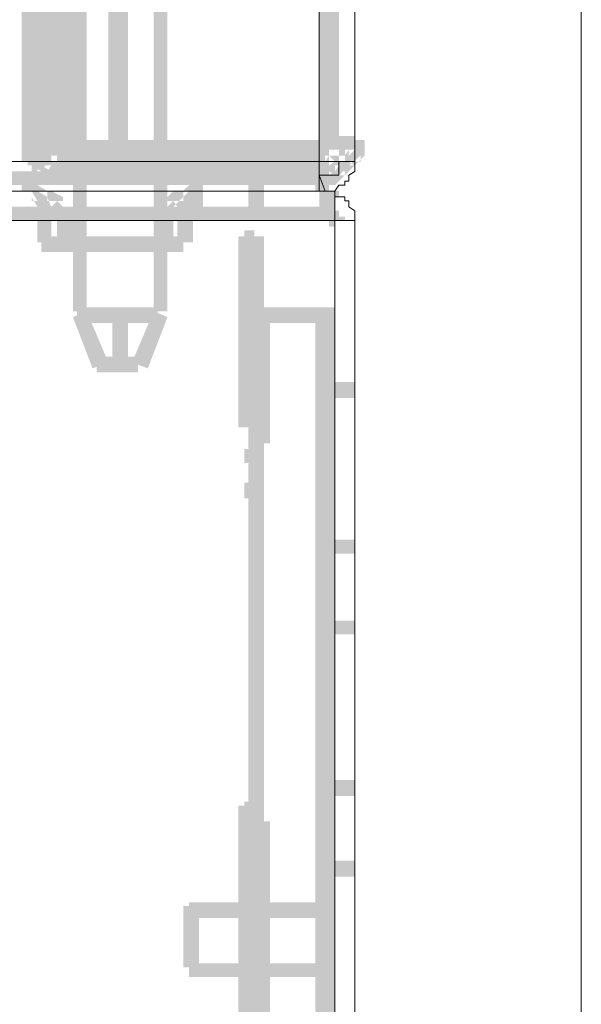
# Model space of a CAD drawing. Header units: millimetres. Extents: x -91 to 1961, y -1152 to 358.
# Tile 163 of 256: x 166.52 to 171.24, y 117.74 to 126.01. Entities that reach past the tile are written whole.
import ezdxf

# ---------------------------------------------------------------- set-up
doc = ezdxf.new("R2010")
doc.units = ezdxf.units.MM
doc.header["$MEASUREMENT"] = 0
doc.layers.get('0').update_dxf_attribs({"linetype": 'CONTINUOUS'})

msp = doc.modelspace()

# ---------------------------------------------------------------- hatches: boundary and pattern name
at = {"true_color": 0xaaaaaa}
h = msp.add_hatch(color=253, dxfattribs=at)
h.paths.add_polyline_path([(143.5416, 175.3093), (143.674, 175.3093), (143.674, 175.2265), (143.5416, 175.2265)])
h.paths.add_polyline_path([(169.0039, 124.6991), (169.1197, 124.6991), (169.1197, 124.6495), (169.0039, 124.6495)])
h.paths.add_polyline_path([(168.4413, 124.6991), (168.5737, 124.6991), (168.5737, 124.5668), (168.4413, 124.5668)])
h = msp.add_hatch(color=253, dxfattribs=at)
h.paths.add_polyline_path([(125.2432, 124.6991), (125.3755, 124.6991), (125.3755, 124.5668), (125.2432, 124.5668)])
h.paths.add_polyline_path([(169.0039, 124.6495), (169.1197, 124.6495), (169.1197, 124.5668), (169.0039, 124.5668)])
h.paths.add_polyline_path([(162.5183, 124.6991), (162.6507, 124.6991), (162.6507, 124.5668), (162.5183, 124.5668)])
h.paths.add_polyline_path([(143.8394, 171.322), (143.9718, 171.322), (143.9718, 171.2062), (143.8394, 171.2062)])
h.paths.add_polyline_path([(168.4413, 171.322), (168.5737, 171.322), (168.5737, 171.2062), (168.4413, 171.2062)])
h.paths.add_polyline_path([(118.7577, 171.2393), (118.89, 171.2393), (118.89, 171.2062), (118.7577, 171.2062)])
h.paths.add_polyline_path([(169.0039, 171.322), (169.1197, 171.322), (169.1197, 171.2393), (169.0039, 171.2393)])
h.paths.add_polyline_path([(143.8394, 124.6991), (143.9718, 124.6991), (143.9718, 124.5668), (143.8394, 124.5668)])
h = msp.add_hatch(color=253, dxfattribs=at)
h.paths.add_polyline_path([(166.2409, 171.322), (166.3732, 171.322), (166.3732, 170.0481), (166.2409, 170.0481)])
h.paths.add_polyline_path([(119.5684, 124.6991), (119.7007, 124.6991), (119.7007, 124.5668), (119.5684, 124.5668)])
h.paths.add_polyline_path([(166.5387, 124.6991), (166.6711, 124.6991), (166.6711, 124.5668), (166.5387, 124.5668)])
h.paths.add_polyline_path([(167.945, 124.6991), (168.0608, 124.6991), (168.0608, 124.5668), (167.945, 124.5668)])
h.paths.add_polyline_path([(167.8457, 148.54), (167.9781, 148.54), (167.9781, 144.5196), (167.8457, 144.5196)])
h = msp.add_hatch(color=253, dxfattribs=at)
h.paths.add_polyline_path([(166.5387, 124.6991), (166.6711, 124.6991), (166.6711, 124.5668), (166.5387, 124.5668)])
h.paths.add_polyline_path([(121.2228, 171.322), (121.3552, 171.322), (121.3552, 171.2062), (121.2228, 171.2062)])
h.paths.add_polyline_path([(166.2905, 125.8738), (166.3236, 125.8738), (166.3236, 125.758), (166.2905, 125.758)])
h.paths.add_polyline_path([(169.0039, 124.8149), (169.1197, 124.8149), (169.1197, 124.6991), (169.0039, 124.6991)])
h.paths.add_polyline_path([(124.4821, 171.322), (124.6145, 171.322), (124.6145, 171.2062), (124.4821, 171.2062)])
h.paths.add_polyline_path([(162.5183, 171.322), (162.6507, 171.322), (162.6507, 171.2062), (162.5183, 171.2062)])
h = msp.add_hatch(color=253, dxfattribs=at)
h.paths.add_polyline_path([(166.8365, 124.8149), (166.9689, 124.8149), (166.9689, 124.6991), (166.8365, 124.6991)])
h.paths.add_polyline_path([(167.9781, 130.0265), (169.2024, 130.0265), (169.2024, 129.9107), (167.9781, 129.9107)])
h.paths.add_polyline_path([(167.9781, 168.9561), (169.2024, 168.9561), (169.2024, 168.8238), (167.9781, 168.8238)])
h.paths.add_polyline_path([(166.6711, 171.2062), (166.8861, 171.2062), (166.8861, 171.0738), (166.6711, 171.0738)])
h.paths.add_polyline_path([(169.0369, 125.03), (169.3347, 125.03), (169.3347, 124.9142), (169.0369, 124.9142)])
h = msp.add_hatch(color=253, dxfattribs=at)
h.paths.add_polyline_path([(166.8365, 171.1566), (166.9689, 171.1566), (166.9689, 171.0242), (166.8365, 171.0242)])
h.paths.add_polyline_path([(169.2024, 137.5709), (169.3347, 137.5709), (169.3347, 137.4385), (169.2024, 137.4385)])
h.paths.add_polyline_path([(166.5883, 125.7911), (166.7041, 125.7911), (166.7041, 125.6752), (166.5883, 125.6752)])
h = msp.add_hatch(color=253, dxfattribs=at)
h.paths.add_polyline_path([(166.7538, 162.8511), (166.8365, 162.8511), (166.8365, 162.7353), (166.7538, 162.7353)])
h.paths.add_polyline_path([(166.8365, 170.9911), (169.0369, 170.9911), (169.0369, 170.8588), (166.8365, 170.8588)])
h.paths.add_polyline_path([(169.0866, 125.4602), (169.1197, 125.4602), (169.1197, 125.3278), (169.0866, 125.3278)])
h = msp.add_hatch(color=253, dxfattribs=at)
h.paths.add_polyline_path([(166.7538, 162.4375), (166.8365, 162.4375), (166.8365, 162.3052), (166.7538, 162.3052)])
h.paths.add_polyline_path([(166.7538, 124.9969), (166.8365, 124.9969), (166.8365, 124.8646), (166.7538, 124.8646)])
h.paths.add_polyline_path([(166.7869, 170.9415), (166.9192, 170.9415), (166.9192, 170.5279), (166.7869, 170.5279)])
h = msp.add_hatch(color=253, dxfattribs=at)
h.paths.add_polyline_path([(166.8365, 124.9969), (169.0369, 124.9969), (169.0369, 124.8646), (166.8365, 124.8646)])
h.paths.add_polyline_path([(169.0369, 170.9911), (169.1197, 170.9911), (169.1197, 170.8588), (169.0369, 170.8588)])
h.paths.add_polyline_path([(169.0866, 170.4782), (169.1197, 170.4782), (169.1197, 170.3459), (169.0866, 170.3459)])
h.paths.add_polyline_path([(169.0866, 139.5562), (169.1693, 139.5562), (169.1693, 139.4404), (169.0866, 139.4404)])
h.paths.add_polyline_path([(169.0866, 141.2107), (169.1693, 141.2107), (169.1693, 141.0783), (169.0866, 141.0783)])
h.paths.add_polyline_path([(169.2851, 150.7901), (169.4175, 150.7901), (169.4175, 150.4095), (169.2851, 150.4095)])
h.paths.add_polyline_path([(170.1454, 147.994), (170.526, 147.994), (170.526, 147.8617), (170.1454, 147.8617)])
h.paths.add_polyline_path([(169.1693, 138.001), (169.8476, 138.001), (169.8476, 137.8687), (169.1693, 137.8687)])
h = msp.add_hatch(color=253, dxfattribs=at)
h.paths.add_polyline_path([(168.5241, 147.7293), (169.2024, 147.7293), (169.2024, 147.6135), (168.5241, 147.6135)])
h.paths.add_polyline_path([(166.5883, 170.0481), (166.7041, 170.0481), (166.7041, 169.9323), (166.5883, 169.9323)])
h.paths.add_polyline_path([(168.491, 148.2091), (168.6233, 148.2091), (168.6233, 147.9444), (168.491, 147.9444)])
h.paths.add_polyline_path([(166.5883, 124.9142), (166.6711, 124.9142), (166.6711, 124.7818), (166.5883, 124.7818)])
h.paths.add_polyline_path([(169.2024, 150.0621), (169.3347, 150.0621), (169.3347, 149.9297), (169.2024, 149.9297)])
h.paths.add_polyline_path([(167.9781, 168.4432), (169.2024, 168.4432), (169.2024, 168.3274), (167.9781, 168.3274)])
h.paths.add_polyline_path([(166.5883, 170.9084), (166.6711, 170.9084), (166.6711, 170.776), (166.5883, 170.776)])
h.paths.add_polyline_path([(166.8861, 124.8646), (169.0369, 124.8646), (169.0369, 124.7322), (166.8861, 124.7322)])
h = msp.add_hatch(color=253, dxfattribs=at)
h.paths.add_polyline_path([(166.6711, 124.9142), (166.7041, 124.9142), (166.7041, 124.7818), (166.6711, 124.7818)])
h.paths.add_polyline_path([(169.0369, 170.9084), (169.3347, 170.9084), (169.3347, 170.776), (169.0369, 170.776)])
h = msp.add_hatch(color=253, dxfattribs=at)
h.paths.add_polyline_path([(166.7538, 170.015), (166.8365, 170.015), (166.8365, 169.8826), (166.7538, 169.8826)])
h.paths.add_polyline_path([(169.0369, 124.9969), (169.1197, 124.9969), (169.1197, 124.8646), (169.0369, 124.8646)])
h.paths.add_polyline_path([(166.7538, 170.561), (166.8365, 170.561), (166.8365, 170.4451), (166.7538, 170.4451)])
h = msp.add_hatch(color=253, dxfattribs=at)
h.paths.add_polyline_path([(167.945, 168.6583), (168.0608, 168.6583), (168.0608, 168.4101), (167.945, 168.4101)])
h.paths.add_polyline_path([(169.2024, 164.2574), (169.3347, 164.2574), (169.3347, 164.1251), (169.2024, 164.1251)])
h.paths.add_polyline_path([(169.2024, 132.5744), (169.3347, 132.5744), (169.3347, 132.442), (169.2024, 132.442)])
h.paths.add_polyline_path([(169.2024, 145.9094), (169.3347, 145.9094), (169.3347, 145.7936), (169.2024, 145.7936)])
h.paths.add_polyline_path([(166.6711, 125.03), (166.7041, 125.03), (166.7041, 124.9142), (166.6711, 124.9142)])
h.paths.add_polyline_path([(166.5883, 170.1804), (166.7041, 170.1804), (166.7041, 170.0481), (166.5883, 170.0481)])
h.paths.add_polyline_path([(167.9781, 127.4952), (169.2024, 127.4952), (169.2024, 127.3628), (167.9781, 127.3628)])
h = msp.add_hatch(color=253, dxfattribs=at)
h.paths.add_polyline_path([(166.8365, 169.9653), (166.8365, 163.6122), (166.7041, 163.6122), (166.7041, 169.9653)])
h.paths.add_polyline_path([(166.8365, 160.4356), (166.8365, 154.0825), (166.7041, 154.0825), (166.7041, 160.4356)])
h.paths.add_polyline_path([(166.8365, 150.9059), (166.8365, 144.5527), (166.7041, 144.5527), (166.7041, 150.9059)])
h.paths.add_polyline_path([(166.8365, 141.3761), (166.8365, 135.023), (166.7041, 135.023), (166.7041, 141.3761)])
h.paths.add_polyline_path([(166.8365, 131.8464), (166.8365, 125.4933), (166.7041, 125.4933), (166.7041, 131.8464)])
h = msp.add_hatch(color=253, dxfattribs=at)
h.paths.add_polyline_path([(168.4082, 122.3994), (168.491, 122.3994), (168.491, 122.2836), (168.4082, 122.2836)])
h.paths.add_polyline_path([(168.5241, 123.5906), (169.0369, 123.5906), (169.0369, 123.4583), (168.5241, 123.4583)])
h.paths.add_polyline_path([(168.4082, 122.6972), (168.491, 122.6972), (168.491, 122.5814), (168.4082, 122.5814)])
h.paths.add_polyline_path([(168.9046, 169.7172), (169.0369, 169.7172), (169.0369, 169.1712), (168.9046, 169.1712)])
h = msp.add_hatch(color=253, dxfattribs=at)
h.paths.add_polyline_path([(166.7869, 124.9473), (166.7869, 131.3004), (166.9192, 131.3004), (166.9192, 124.9473)])
h.paths.add_polyline_path([(166.7869, 134.477), (166.7869, 140.8302), (166.9192, 140.8302), (166.9192, 134.477)])
h.paths.add_polyline_path([(166.7869, 144.0067), (166.7869, 150.3599), (166.9192, 150.3599), (166.9192, 144.0067)])
h.paths.add_polyline_path([(166.7869, 153.5365), (166.7869, 159.8896), (166.9192, 159.8896), (166.9192, 153.5365)])
h.paths.add_polyline_path([(166.7869, 163.0662), (166.7869, 169.4194), (166.9192, 169.4194), (166.9192, 163.0662)])
h = msp.add_hatch(color=253, dxfattribs=at)
h.paths.add_polyline_path([(166.7869, 124.9473), (166.7869, 131.3004), (166.9192, 131.3004), (166.9192, 124.9473)])
h.paths.add_polyline_path([(166.7869, 134.477), (166.7869, 140.8302), (166.9192, 140.8302), (166.9192, 134.477)])
h.paths.add_polyline_path([(166.7869, 144.0067), (166.7869, 150.3599), (166.9192, 150.3599), (166.9192, 144.0067)])
h.paths.add_polyline_path([(166.7869, 153.5365), (166.7869, 159.8896), (166.9192, 159.8896), (166.9192, 153.5365)])
h.paths.add_polyline_path([(166.7869, 163.0662), (166.7869, 169.4194), (166.9192, 169.4194), (166.9192, 163.0662)])
h = msp.add_hatch(color=253, dxfattribs=at)
h.paths.add_polyline_path([(169.0369, 124.9473), (169.0369, 131.3004), (169.1693, 131.3004), (169.1693, 124.9473)])
h.paths.add_polyline_path([(169.0369, 134.477), (169.0369, 140.8302), (169.1693, 140.8302), (169.1693, 134.477)])
h.paths.add_polyline_path([(169.0369, 144.0067), (169.0369, 150.3599), (169.1693, 150.3599), (169.1693, 144.0067)])
h.paths.add_polyline_path([(169.0369, 153.5365), (169.0369, 159.8896), (169.1693, 159.8896), (169.1693, 153.5365)])
h.paths.add_polyline_path([(169.0369, 163.0662), (169.0369, 169.4194), (169.1693, 169.4194), (169.1693, 163.0662)])
h = msp.add_hatch(color=253, dxfattribs=at)
h.paths.add_polyline_path([(169.0866, 124.9473), (169.0866, 131.3004), (169.2024, 131.3004), (169.2024, 124.9473)])
h.paths.add_polyline_path([(169.0866, 134.477), (169.0866, 140.8302), (169.2024, 140.8302), (169.2024, 134.477)])
h.paths.add_polyline_path([(169.0866, 144.0067), (169.0866, 150.3599), (169.2024, 150.3599), (169.2024, 144.0067)])
h.paths.add_polyline_path([(169.0866, 153.5365), (169.0866, 159.8896), (169.2024, 159.8896), (169.2024, 153.5365)])
h.paths.add_polyline_path([(169.0866, 163.0662), (169.0866, 169.4194), (169.2024, 169.4194), (169.2024, 163.0662)])
h = msp.add_hatch(color=253, dxfattribs=at)
h.paths.add_polyline_path([(166.5387, 124.8646), (166.5387, 131.2177), (166.6711, 131.2177), (166.6711, 124.8646)])
h.paths.add_polyline_path([(166.5387, 134.3943), (166.5387, 140.7474), (166.6711, 140.7474), (166.6711, 134.3943)])
h.paths.add_polyline_path([(166.5387, 143.924), (166.5387, 150.2772), (166.6711, 150.2772), (166.6711, 143.924)])
h.paths.add_polyline_path([(166.5387, 153.4538), (166.5387, 159.8069), (166.6711, 159.8069), (166.6711, 153.4538)])
h.paths.add_polyline_path([(166.5387, 162.9835), (166.5387, 169.3366), (166.6711, 169.3366), (166.6711, 162.9835)])
h = msp.add_hatch(color=253, dxfattribs=at)
h.paths.add_polyline_path([(166.6711, 124.8646), (166.6711, 131.2177), (166.7869, 131.2177), (166.7869, 124.8646)])
h.paths.add_polyline_path([(166.6711, 134.3943), (166.6711, 140.7474), (166.7869, 140.7474), (166.7869, 134.3943)])
h.paths.add_polyline_path([(166.6711, 143.924), (166.6711, 150.2772), (166.7869, 150.2772), (166.7869, 143.924)])
h.paths.add_polyline_path([(166.6711, 153.4538), (166.6711, 159.8069), (166.7869, 159.8069), (166.7869, 153.4538)])
h.paths.add_polyline_path([(166.6711, 162.9835), (166.6711, 169.3366), (166.7869, 169.3366), (166.7869, 162.9835)])
h = msp.add_hatch(color=253, dxfattribs=at)
h.paths.add_polyline_path([(166.8365, 124.6991), (166.8365, 131.0523), (166.9689, 131.0523), (166.9689, 124.6991)])
h.paths.add_polyline_path([(166.8365, 134.2288), (166.8365, 140.582), (166.9689, 140.582), (166.9689, 134.2288)])
h.paths.add_polyline_path([(166.8365, 143.7586), (166.8365, 150.1117), (166.9689, 150.1117), (166.9689, 143.7586)])
h.paths.add_polyline_path([(166.8365, 153.2883), (166.8365, 159.6415), (166.9689, 159.6415), (166.9689, 153.2883)])
h.paths.add_polyline_path([(166.8365, 162.818), (166.8365, 169.1712), (166.9689, 169.1712), (166.9689, 162.818)])
h = msp.add_hatch(color=253, dxfattribs=at)
h.paths.add_polyline_path([(166.6711, 124.7322), (166.8861, 124.7322), (166.8861, 124.6164), (166.6711, 124.6164)])
h.paths.add_polyline_path([(169.2024, 158.4006), (169.3347, 158.4006), (169.3347, 158.2848), (169.2024, 158.2848)])
h.paths.add_polyline_path([(167.945, 168.9065), (168.0608, 168.9065), (168.0608, 168.6583), (167.945, 168.6583)])
h = msp.add_hatch(color=253, dxfattribs=at)
h.paths.add_polyline_path([(167.3494, 152.2295), (169.2024, 152.2295), (169.2024, 152.0971), (167.3494, 152.0971)])
h.paths.add_polyline_path([(167.2667, 124.7322), (167.3494, 124.7322), (167.3494, 124.6164), (167.2667, 124.6164)])
h = msp.add_hatch(color=253, dxfattribs=at)
h.paths.add_polyline_path([(167.2667, 124.6991), (167.2667, 131.0523), (167.3825, 131.0523), (167.3825, 124.6991)])
h.paths.add_polyline_path([(167.2667, 134.2288), (167.2667, 140.582), (167.3825, 140.582), (167.3825, 134.2288)])
h.paths.add_polyline_path([(167.2667, 143.7586), (167.2667, 150.1117), (167.3825, 150.1117), (167.3825, 143.7586)])
h = msp.add_hatch(color=253, dxfattribs=at)
h.paths.add_polyline_path([(167.2998, 124.6991), (167.2998, 131.0523), (167.4321, 131.0523), (167.4321, 124.6991)])
h.paths.add_polyline_path([(167.2998, 134.2288), (167.2998, 140.582), (167.4321, 140.582), (167.4321, 134.2288)])
h.paths.add_polyline_path([(167.2998, 143.7586), (167.2998, 150.1117), (167.4321, 150.1117), (167.4321, 143.7586)])
h = msp.add_hatch(color=253, dxfattribs=at)
h.paths.add_polyline_path([(167.1674, 148.54), (167.2998, 148.54), (167.2998, 144.5196), (167.1674, 144.5196)])
h.paths.add_polyline_path([(166.5883, 125.03), (166.6711, 125.03), (166.6711, 124.9142), (166.5883, 124.9142)])
h.paths.add_polyline_path([(168.5241, 148.2422), (169.2024, 148.2422), (169.2024, 148.1098), (168.5241, 148.1098)])
h = msp.add_hatch(color=253, dxfattribs=at)
h.paths.add_polyline_path([(167.4321, 146.505), (167.6803, 146.505), (167.6803, 146.3726), (167.4321, 146.3726)])
h.paths.add_polyline_path([(167.2998, 123.5575), (167.4321, 123.5575), (167.4321, 123.1274), (167.2998, 123.1274)])
h.paths.add_polyline_path([(167.4321, 146.9682), (167.6803, 146.9682), (167.6803, 146.8524), (167.4321, 146.8524)])
h = msp.add_hatch(color=253, dxfattribs=at)
h.paths.add_polyline_path([(166.9689, 123.5575), (166.9689, 129.9107), (167.0847, 129.9107), (167.0847, 123.5575)])
h.paths.add_polyline_path([(166.9689, 133.0873), (166.9689, 139.4404), (167.0847, 139.4404), (167.0847, 133.0873)])
h.paths.add_polyline_path([(166.9689, 142.617), (166.9689, 145.2311), (167.0847, 145.2311), (167.0847, 142.617)])
h = msp.add_hatch(color=253, dxfattribs=at)
h.paths.add_polyline_path([(167.6472, 123.5575), (167.6472, 129.9107), (167.763, 129.9107), (167.763, 123.5575)])
h.paths.add_polyline_path([(167.6472, 133.0873), (167.6472, 139.4404), (167.763, 139.4404), (167.763, 133.0873)])
h.paths.add_polyline_path([(167.6472, 142.617), (167.6472, 145.2311), (167.763, 145.2311), (167.763, 142.617)])
for points in [[(166.5883, 125.9234), (166.5883, 125.7911), (166.7041, 125.7911), (166.7041, 125.9234)], [(166.7869, 124.8646), (166.7041, 124.7322), (166.6214, 124.7818), (166.7041, 124.9142)], [(167.6803, 124.8149), (167.6803, 124.6991), (167.8126, 124.6991), (167.8126, 124.8149)], [(166.8861, 124.7322), (166.8861, 124.6164), (169.0369, 124.6164), (169.0369, 124.7322)], [(167.3494, 124.7322), (167.3494, 124.6164), (169.0369, 124.6164), (169.0369, 124.7322)], [(166.6711, 124.3186), (166.6711, 124.1366), (166.7869, 124.1366), (166.7869, 124.3186)], [(167.1343, 123.0777), (166.9689, 123.5079), (167.0847, 123.5575), (167.2667, 123.1274)], [(167.763, 123.5079), (167.5976, 123.0777), (167.4652, 123.1274), (167.6472, 123.5575)], [(169.0369, 123.5906), (169.0369, 123.4583), (169.0866, 123.4583), (169.0866, 123.5906)]]:
    msp.add_hatch(color=253, dxfattribs=at).paths.add_polyline_path(points)
h = msp.add_hatch(color=253, dxfattribs=at)
h.paths.add_polyline_path([(167.945, 124.5668), (168.0608, 124.5668), (168.0608, 124.4013), (167.945, 124.4013)])
h.paths.add_polyline_path([(166.2078, 125.7911), (166.3236, 125.7911), (166.3236, 124.6495), (166.2078, 124.6495)])
h.paths.add_polyline_path([(161.2113, 113.4653), (161.3271, 113.4653), (161.3271, 112.2079), (161.2113, 112.2079)])
h.paths.add_polyline_path([(169.1693, 116.9397), (169.3347, 116.9397), (169.3347, 116.8238), (169.1693, 116.8238)])
h = msp.add_hatch(color=253, dxfattribs=at)
h.paths.add_polyline_path([(168.4413, 124.5668), (168.5737, 124.5668), (168.5737, 124.4013), (168.4413, 124.4013)])
h.paths.add_polyline_path([(169.1693, 120.96), (169.3347, 120.96), (169.3347, 120.8442), (169.1693, 120.8442)])
h.paths.add_polyline_path([(166.2905, 124.5668), (166.4063, 124.5668), (166.4063, 124.5171), (166.2905, 124.5171)])
h.paths.add_polyline_path([(166.0258, 125.7911), (166.1582, 125.7911), (166.1582, 124.6495), (166.0258, 124.6495)])
h.paths.add_polyline_path([(169.1693, 122.9619), (169.3347, 122.9619), (169.3347, 122.8296), (169.1693, 122.8296)])
h = msp.add_hatch(color=253, dxfattribs=at)
h.paths.add_polyline_path([(166.6711, 124.9969), (166.6711, 124.9473), (166.5387, 124.9473), (166.5387, 124.9969)])
h.paths.add_polyline_path([(166.5883, 124.9969), (166.6214, 124.9969), (166.7041, 124.9473), (166.7041, 124.9142), (166.5883, 124.9142), (166.5883, 124.9473), (166.6214, 124.8646), (166.5883, 124.8646)])
h.paths.add_polyline_path([(166.7041, 124.9142), (166.7041, 124.8646), (166.5883, 124.8646), (166.5883, 124.9142)])
h.paths.add_polyline_path([(166.6711, 124.8646), (166.7041, 124.8149), (166.6711, 124.7818), (166.6214, 124.8149)])
h.paths.add_polyline_path([(166.7538, 124.8149), (166.7538, 124.7818), (166.6214, 124.7818), (166.6214, 124.8149)])
h = msp.add_hatch(color=253, dxfattribs=at)
h.paths.add_polyline_path([(166.7869, 124.9969), (166.7869, 124.9473), (166.6711, 124.9473), (166.6711, 124.9969)])
h.paths.add_polyline_path([(166.7041, 124.9969), (166.7538, 124.9969), (166.7538, 124.8646), (166.7041, 124.8646)])
h.paths.add_polyline_path([(166.8365, 124.9473), (166.8365, 124.9142), (166.7041, 124.9142), (166.7041, 124.9473)])
h = msp.add_hatch(color=253, dxfattribs=at)
h.paths.add_polyline_path([(169.0369, 124.7322), (169.0866, 124.7322), (169.0866, 124.6991), (169.1197, 124.7322), (169.1693, 124.6991), (169.1197, 124.6495), (169.0866, 124.6164), (169.0369, 124.6164)])
h.paths.add_polyline_path([(169.1197, 124.7818), (169.1693, 124.7818), (169.1693, 124.6495), (169.1197, 124.6495)])
h.paths.add_polyline_path([(169.1693, 124.7818), (169.2024, 124.7818), (169.1693, 124.7322), (169.1693, 124.7818), (169.2024, 124.8149), (169.252, 124.8149), (169.252, 124.6991), (169.2024, 124.6991), (169.2851, 124.7818), (169.2851, 124.7322), (169.2024, 124.6495), (169.1693, 124.6495)])
h.paths.add_polyline_path([(169.252, 124.7818), (169.2851, 124.8149), (169.3347, 124.7818), (169.2851, 124.7322)])
h.paths.add_polyline_path([(169.252, 124.8149), (169.252, 124.8646), (169.2851, 124.9142), (169.3347, 124.9142), (169.2851, 124.8646), (169.2851, 124.9142), (169.2851, 124.9473), (169.4175, 124.9473), (169.4175, 124.9142), (169.4175, 124.8646), (169.3347, 124.7818), (169.2851, 124.7818), (169.3844, 124.8646), (169.3844, 124.8149)])
h.paths.add_polyline_path([(169.2851, 124.9473), (169.2851, 124.9969), (169.4175, 124.9969), (169.4175, 124.9473)])
h = msp.add_hatch(color=253, dxfattribs=at)
h.paths.add_polyline_path([(169.0369, 124.8646), (169.0866, 124.8646), (169.0866, 124.7322), (169.0369, 124.7322)])
h.paths.add_polyline_path([(169.0866, 124.8149), (169.1197, 124.8646), (169.1693, 124.8149), (169.1197, 124.7818)])
h.paths.add_polyline_path([(169.1197, 124.9142), (169.1693, 124.9142), (169.1693, 124.7818), (169.1197, 124.7818)])
h.paths.add_polyline_path([(169.1197, 124.8646), (169.1197, 124.9142), (169.252, 124.9142), (169.252, 124.8646)])
h.paths.add_polyline_path([(169.1693, 124.9473), (169.2024, 124.9473), (169.2024, 124.8149), (169.1693, 124.8149)])
h.paths.add_polyline_path([(169.1693, 124.9142), (169.1693, 124.9473), (169.2851, 124.9473), (169.2851, 124.9142)])
h.paths.add_polyline_path([(169.1693, 124.9473), (169.1693, 124.9969), (169.2851, 124.9969), (169.2851, 124.9473)])
h = msp.add_hatch(color=253, dxfattribs=at)
h.paths.add_polyline_path([(166.8365, 124.9142), (166.8365, 124.8646), (166.7538, 124.9142), (166.7869, 124.9142), (166.7869, 124.7818), (166.7538, 124.7818), (166.7041, 124.8646), (166.7041, 124.9142)])
h.paths.add_polyline_path([(166.7869, 124.9142), (166.8365, 124.9142), (166.8365, 124.7818), (166.7869, 124.7818)])
h.paths.add_polyline_path([(166.9192, 124.8646), (166.9192, 124.8149), (166.7869, 124.8149), (166.7869, 124.8646)])
h.paths.add_polyline_path([(166.8365, 124.8646), (166.8861, 124.8646), (166.8861, 124.7322), (166.8365, 124.7322)])
h = msp.add_hatch(color=253, dxfattribs=at)
h.paths.add_polyline_path([(166.6214, 124.6991), (166.6214, 124.7322), (166.7538, 124.7322), (166.7538, 124.6991)])
h.paths.add_polyline_path([(166.6711, 124.6495), (166.6214, 124.6495), (166.5883, 124.7322), (166.5883, 124.7818), (166.7041, 124.7818), (166.7041, 124.7322), (166.6214, 124.7818), (166.6711, 124.7818)])
h.paths.add_polyline_path([(166.5883, 124.7818), (166.5883, 124.8149), (166.7041, 124.8149), (166.7041, 124.7818)])
h.paths.add_polyline_path([(166.6214, 124.7322), (166.5883, 124.7322), (166.5883, 124.8646), (166.6214, 124.8646)])
h.paths.add_polyline_path([(166.5387, 124.8149), (166.5387, 124.8646), (166.6711, 124.8646), (166.6711, 124.8149)])
h = msp.add_hatch(color=253, dxfattribs=at)
h.paths.add_polyline_path([(166.7869, 124.8646), (166.7869, 124.8149), (166.6711, 124.8149), (166.6711, 124.8646)])
h.paths.add_polyline_path([(166.7538, 124.8149), (166.7869, 124.7818), (166.7538, 124.7322), (166.7041, 124.7818)])
h.paths.add_polyline_path([(166.8365, 124.7818), (166.8365, 124.7322), (166.7041, 124.7322), (166.7041, 124.7818)])
h.paths.add_polyline_path([(166.8365, 124.7322), (166.8365, 124.6991), (166.7041, 124.6991), (166.7041, 124.7322)])
h = msp.add_hatch(color=253, dxfattribs=at)
h.paths.add_polyline_path([(166.6711, 124.8149), (166.7041, 124.8149), (166.7041, 124.6991), (166.6711, 124.6991)])
h.paths.add_polyline_path([(166.7869, 124.7818), (166.7869, 124.7322), (166.7041, 124.7818), (166.7538, 124.7818), (166.7538, 124.6495), (166.7041, 124.6495), (166.6711, 124.7322), (166.6711, 124.7818)])
h.paths.add_polyline_path([(166.7538, 124.7818), (166.7869, 124.7818), (166.7869, 124.6495), (166.7538, 124.6495)])
h.paths.add_polyline_path([(166.7869, 124.7818), (166.8365, 124.7818), (166.8365, 124.6495), (166.7869, 124.6495)])
h.paths.add_polyline_path([(166.9192, 124.7322), (166.9192, 124.6991), (166.8365, 124.7322), (166.8861, 124.7322), (166.8861, 124.6164), (166.8365, 124.6164), (166.7869, 124.6991), (166.7869, 124.7322)])
h = msp.add_hatch(color=253, dxfattribs=at)
h.paths.add_polyline_path([(169.0369, 124.7322), (169.0866, 124.7322), (169.0866, 124.6164), (169.0369, 124.6164)])
h.paths.add_polyline_path([(169.0866, 124.7322), (169.1197, 124.7322), (169.1197, 124.6164), (169.0866, 124.6164)])
h.paths.add_polyline_path([(169.1197, 124.7322), (169.1693, 124.7322), (169.1197, 124.6991), (169.1197, 124.7322), (169.252, 124.7322), (169.252, 124.6991), (169.1693, 124.6164), (169.1197, 124.6164)])
h.paths.add_polyline_path([(169.1693, 124.7818), (169.2024, 124.7818), (169.1693, 124.7322), (169.1693, 124.7818), (169.2851, 124.7818), (169.2851, 124.7322), (169.2024, 124.6495), (169.1693, 124.6495)])
h.paths.add_polyline_path([(169.1693, 124.7818), (169.1693, 124.8149), (169.2851, 124.8149), (169.2851, 124.7818)])
h = msp.add_hatch(color=253, dxfattribs=at)
h.paths.add_polyline_path([(118.8073, 124.7322), (125.1605, 124.7322), (125.1605, 124.6164), (118.8073, 124.6164)])
h.paths.add_polyline_path([(128.337, 124.7322), (134.6902, 124.7322), (134.6902, 124.6164), (128.337, 124.6164)])
h.paths.add_polyline_path([(137.8668, 124.7322), (144.2199, 124.7322), (144.2199, 124.6164), (137.8668, 124.6164)])
h.paths.add_polyline_path([(147.3965, 124.7322), (153.7497, 124.7322), (153.7497, 124.6164), (147.3965, 124.6164)])
h.paths.add_polyline_path([(156.9262, 124.7322), (163.2794, 124.7322), (163.2794, 124.6164), (156.9262, 124.6164)])
h.paths.add_polyline_path([(166.456, 124.7322), (167.2667, 124.7322), (167.2667, 124.6164), (166.456, 124.6164)])
h = msp.add_hatch(color=253, dxfattribs=at)
h.paths.add_polyline_path([(167.8457, 124.3186), (167.9781, 124.3186), (167.9781, 124.1366), (167.8457, 124.1366)])
h.paths.add_polyline_path([(167.8954, 118.561), (168.0277, 118.561), (168.0277, 118.0482), (167.8954, 118.0482)])
h.paths.add_polyline_path([(166.2905, 124.6164), (166.3236, 124.6164), (166.3236, 124.484), (166.2905, 124.484)])
h = msp.add_hatch(color=253, dxfattribs=at)
h.paths.add_polyline_path([(166.8365, 124.3186), (166.8365, 124.3517), (166.9689, 124.3517), (166.9689, 124.3186)])
h.paths.add_polyline_path([(166.8365, 124.3517), (166.8365, 124.4013), (166.9689, 124.4013), (166.9689, 124.3517)])
h.paths.add_polyline_path([(166.8861, 124.3517), (166.8365, 124.4013), (166.8861, 124.4344), (166.9192, 124.4013)])
h.paths.add_polyline_path([(166.8365, 124.4013), (166.7869, 124.4344), (166.8365, 124.484), (166.8861, 124.4344)])
h.paths.add_polyline_path([(166.7538, 124.484), (166.7538, 124.5171), (166.7869, 124.4344), (166.7538, 124.4344), (166.7538, 124.5668), (166.7869, 124.5668), (166.8861, 124.5171), (166.8861, 124.484)])
h.paths.add_polyline_path([(166.7538, 124.4344), (166.7041, 124.4344), (166.7041, 124.5668), (166.7538, 124.5668)])
h.paths.add_polyline_path([(166.7041, 124.4344), (166.6711, 124.4344), (166.6214, 124.5171), (166.6214, 124.5668), (166.6711, 124.484), (166.6214, 124.484), (166.6214, 124.6164), (166.6711, 124.6164), (166.7538, 124.5668), (166.7538, 124.5171), (166.6711, 124.5668), (166.7041, 124.5668)])
h = msp.add_hatch(color=253, dxfattribs=at)
h.paths.add_polyline_path([(167.9781, 124.484), (167.945, 124.484), (168.0277, 124.5668), (168.0277, 124.5171), (167.945, 124.4344), (167.8954, 124.4344), (167.8954, 124.5668), (167.945, 124.5668), (167.8954, 124.5171), (167.8954, 124.5668), (167.945, 124.6164), (167.9781, 124.6164)])
h.paths.add_polyline_path([(167.8954, 124.4344), (167.8457, 124.4344), (167.8457, 124.5668), (167.8954, 124.5668)])
h.paths.add_polyline_path([(167.8457, 124.4344), (167.8126, 124.4344), (167.8954, 124.5171), (167.8954, 124.484), (167.763, 124.484), (167.763, 124.5171), (167.8126, 124.5668), (167.8457, 124.5668)])
h.paths.add_polyline_path([(167.8457, 124.4344), (167.8126, 124.4013), (167.763, 124.4344), (167.8126, 124.484)])
h.paths.add_polyline_path([(167.8126, 124.4013), (167.763, 124.3517), (167.7299, 124.4013), (167.763, 124.4344)])
h.paths.add_polyline_path([(167.8126, 124.4013), (167.8126, 124.3517), (167.6803, 124.3517), (167.6803, 124.4013)])
h.paths.add_polyline_path([(167.8126, 124.3517), (167.8126, 124.3186), (167.6803, 124.3186), (167.6803, 124.3517)])
h = msp.add_hatch(color=253, dxfattribs=at)
h.paths.add_polyline_path([(169.0369, 124.5668), (169.1693, 124.5668), (169.1693, 124.4013), (169.0369, 124.4013)])
h.paths.add_polyline_path([(169.1693, 121.6383), (169.3347, 121.6383), (169.3347, 121.5225), (169.1693, 121.5225)])
h = msp.add_hatch(color=253, dxfattribs=at)
h.paths.add_polyline_path([(169.1693, 124.4344), (169.1197, 124.4344), (169.1197, 124.5668), (169.1693, 124.5668)])
h.paths.add_polyline_path([(169.0866, 124.5171), (169.0866, 124.5668), (169.2024, 124.5668), (169.2024, 124.5171)])
h.paths.add_polyline_path([(169.1197, 124.484), (169.0866, 124.484), (169.0866, 124.6164), (169.1197, 124.6164)])
h = msp.add_hatch(color=253, dxfattribs=at)
h.paths.add_polyline_path([(169.1693, 124.3186), (162.8161, 124.3186), (162.8161, 124.4344), (169.1693, 124.4344)])
h.paths.add_polyline_path([(159.6396, 124.3186), (153.2864, 124.3186), (153.2864, 124.4344), (159.6396, 124.4344)])
h.paths.add_polyline_path([(150.1098, 124.3186), (143.7567, 124.3186), (143.7567, 124.4344), (150.1098, 124.4344)])
h.paths.add_polyline_path([(140.5801, 124.3186), (134.2269, 124.3186), (134.2269, 124.4344), (140.5801, 124.4344)])
h.paths.add_polyline_path([(131.0504, 124.3186), (124.6972, 124.3186), (124.6972, 124.4344), (131.0504, 124.4344)])
h.paths.add_polyline_path([(121.5206, 124.3186), (118.6419, 124.3186), (118.6419, 124.4344), (121.5206, 124.4344)])
h = msp.add_hatch(color=253, dxfattribs=at)
h.paths.add_polyline_path([(166.6711, 124.3186), (166.6711, 124.3517), (166.7869, 124.3517), (166.7869, 124.3186)])
h.paths.add_polyline_path([(166.7041, 124.269), (166.6711, 124.269), (166.6711, 124.4013), (166.7041, 124.4013)])
h.paths.add_polyline_path([(166.6214, 124.3517), (166.6214, 124.4013), (166.7538, 124.4013), (166.7538, 124.3517)])
h.paths.add_polyline_path([(166.6711, 124.3186), (166.6214, 124.3186), (166.6214, 124.4344), (166.6711, 124.4344)])
h = msp.add_hatch(color=253, dxfattribs=at)
h.paths.add_polyline_path([(167.9781, 124.3186), (167.945, 124.3186), (167.945, 124.4344), (167.9781, 124.4344)])
h.paths.add_polyline_path([(168.0277, 124.4013), (168.0277, 124.3517), (167.8954, 124.3517), (167.8954, 124.4013)])
h.paths.add_polyline_path([(167.945, 124.269), (167.8954, 124.269), (167.8954, 124.4013), (167.945, 124.4013)])
h.paths.add_polyline_path([(167.9781, 124.3517), (167.9781, 124.3186), (167.8457, 124.3186), (167.8457, 124.3517)])
h = msp.add_hatch(color=253, dxfattribs=at)
h.paths.add_polyline_path([(169.1197, 124.3186), (169.1197, 124.3517), (169.252, 124.3517), (169.252, 124.3186)])
h.paths.add_polyline_path([(169.1693, 124.269), (169.1197, 124.269), (169.1197, 124.4013), (169.1693, 124.4013)])
h.paths.add_polyline_path([(169.0866, 124.3517), (169.0866, 124.4013), (169.2024, 124.4013), (169.2024, 124.3517)])
h.paths.add_polyline_path([(169.1197, 124.3186), (169.0866, 124.3186), (169.0866, 124.4344), (169.1197, 124.4344)])
h = msp.add_hatch(color=253, dxfattribs=at)
h.paths.add_polyline_path([(169.0369, 112.2079), (169.1693, 112.2079), (169.1693, 112.0259), (169.0369, 112.0259)])
h.paths.add_polyline_path([(167.6803, 124.3186), (167.8126, 124.3186), (167.8126, 124.1366), (167.6803, 124.1366)])
h.paths.add_polyline_path([(166.8365, 124.3186), (166.9689, 124.3186), (166.9689, 124.1366), (166.8365, 124.1366)])
h.paths.add_polyline_path([(169.1693, 115.6326), (169.3347, 115.6326), (169.3347, 115.5003), (169.1693, 115.5003)])
h.paths.add_polyline_path([(169.1693, 117.618), (169.3347, 117.618), (169.3347, 117.5022), (169.1693, 117.5022)])
h.paths.add_polyline_path([(167.945, 118.0812), (169.1693, 118.0812), (169.1693, 117.9654), (167.945, 117.9654)])
h.paths.add_polyline_path([(161.7077, 113.4653), (161.84, 113.4653), (161.84, 112.2079), (161.7077, 112.2079)])
h.paths.add_polyline_path([(160.9466, 112.2079), (161.079, 112.2079), (161.079, 112.0259), (160.9466, 112.0259)])
h.paths.add_polyline_path([(169.1693, 118.9416), (169.3347, 118.9416), (169.3347, 118.8092), (169.1693, 118.8092)])
h.paths.add_polyline_path([(167.3494, 112.2079), (167.4652, 112.2079), (167.4652, 112.0259), (167.3494, 112.0259)])
h.paths.add_polyline_path([(167.945, 118.5941), (169.1693, 118.5941), (169.1693, 118.4618), (167.945, 118.4618)])
h = msp.add_hatch(color=253, dxfattribs=at)
h.paths.add_polyline_path([(168.5241, 112.9689), (169.0369, 112.9689), (169.0369, 112.8366), (168.5241, 112.8366)])
h.paths.add_polyline_path([(168.4082, 119.1401), (168.491, 119.1401), (168.491, 119.0243), (168.4082, 119.0243)])
h.paths.add_polyline_path([(168.4082, 124.2359), (168.491, 124.2359), (168.491, 124.1035), (168.4082, 124.1035)])
h = msp.add_hatch(color=253, dxfattribs=at)
h.paths.add_polyline_path([(166.7041, 124.1862), (167.8954, 124.1862), (167.8954, 124.0539), (166.7041, 124.0539)])
h.paths.add_polyline_path([(169.1693, 119.6199), (169.3347, 119.6199), (169.3347, 119.4875), (169.1693, 119.4875)])
h = msp.add_hatch(color=253, dxfattribs=at)
h.paths.add_polyline_path([(168.3586, 113.0517), (168.491, 113.0517), (168.491, 112.9193), (168.3586, 112.9193)])
h.paths.add_polyline_path([(168.3586, 124.1862), (168.491, 124.1862), (168.491, 123.5575), (168.3586, 123.5575)])
h.paths.add_polyline_path([(168.4082, 122.995), (168.491, 122.995), (168.491, 122.8792), (168.4082, 122.8792)])
h.paths.add_polyline_path([(169.0866, 118.6769), (169.1693, 118.6769), (169.1693, 118.561), (169.0866, 118.561)])
h = msp.add_hatch(color=253, dxfattribs=at)
h.paths.add_polyline_path([(168.4082, 114.7392), (168.491, 114.7392), (168.491, 114.6069), (168.4082, 114.6069)])
h.paths.add_polyline_path([(168.4413, 124.1862), (168.5737, 124.1862), (168.5737, 123.5575), (168.4413, 123.5575)])
h = msp.add_hatch(color=253, dxfattribs=at)
h.paths.add_polyline_path([(167.6803, 123.4583), (167.6472, 123.4583), (167.6472, 123.5906), (167.6803, 123.5906)])
h.paths.add_polyline_path([(167.6472, 123.4583), (167.5976, 123.4583), (167.5645, 123.4583), (167.5148, 123.4583), (167.4652, 123.4583), (167.4321, 123.4583), (167.3825, 123.4583), (167.3494, 123.4583), (167.2667, 123.4583), (167.217, 123.4583), (167.1674, 123.4583), (167.1343, 123.4583), (167.0847, 123.4583), (167.0847, 123.5906), (167.1343, 123.5906), (167.1674, 123.5906), (167.217, 123.5906), (167.2667, 123.5906), (167.3494, 123.5906), (167.3825, 123.5906), (167.4321, 123.5906), (167.4652, 123.5906), (167.5148, 123.5906), (167.5645, 123.5906), (167.5976, 123.5906), (167.6472, 123.5906)])
h.paths.add_polyline_path([(167.0847, 123.4583), (167.0516, 123.4583), (167.0516, 123.5906), (167.0847, 123.5906)])
h.paths.add_polyline_path([(167.0516, 123.4583), (167.0019, 123.4583), (167.0019, 123.5906), (167.0516, 123.5906)])
h = msp.add_hatch(color=253, dxfattribs=at)
h.paths.add_polyline_path([(167.0019, 123.5906), (167.0516, 123.5906), (167.0516, 123.4583), (167.0019, 123.4583)])
h.paths.add_polyline_path([(167.0516, 123.5906), (167.0847, 123.5906), (167.0847, 123.4583), (167.0516, 123.4583)])
h.paths.add_polyline_path([(167.0847, 123.5906), (167.1343, 123.5906), (167.1343, 123.4583), (167.0847, 123.4583)])
h.paths.add_polyline_path([(167.1343, 123.5906), (167.1674, 123.5906), (167.1674, 123.4583), (167.1343, 123.4583)])
h.paths.add_polyline_path([(167.1674, 123.5906), (167.217, 123.5906), (167.2667, 123.5906), (167.2667, 123.4583), (167.217, 123.4583), (167.1674, 123.4583)])
h.paths.add_polyline_path([(167.2667, 123.5906), (167.2998, 123.5906), (167.3494, 123.5906), (167.3494, 123.4583), (167.2998, 123.4583), (167.2667, 123.4583)])
h = msp.add_hatch(color=253, dxfattribs=at)
h.paths.add_polyline_path([(167.3494, 123.5906), (167.3825, 123.5906), (167.4321, 123.5906), (167.4321, 123.4583), (167.3825, 123.4583), (167.3494, 123.4583)])
h.paths.add_polyline_path([(167.4321, 123.5906), (167.4652, 123.5906), (167.5148, 123.5906), (167.5148, 123.4583), (167.4652, 123.4583), (167.4321, 123.4583)])
h.paths.add_polyline_path([(167.5148, 123.5906), (167.5645, 123.5906), (167.5645, 123.4583), (167.5148, 123.4583)])
h.paths.add_polyline_path([(167.5645, 123.5906), (167.5976, 123.5906), (167.5976, 123.4583), (167.5645, 123.4583)])
h.paths.add_polyline_path([(167.5976, 123.5906), (167.6472, 123.5906), (167.6472, 123.4583), (167.5976, 123.4583)])
h.paths.add_polyline_path([(167.6472, 123.5906), (167.6803, 123.5906), (167.6803, 123.4583), (167.6472, 123.4583)])
h = msp.add_hatch(color=253, dxfattribs=at)
h.paths.add_polyline_path([(168.3586, 113.0517), (168.3586, 119.4048), (168.491, 119.4048), (168.491, 113.0517)])
h.paths.add_polyline_path([(168.3586, 122.5814), (168.3586, 123.5575), (168.491, 123.5575), (168.491, 122.5814)])
h = msp.add_hatch(color=253, dxfattribs=at)
h.paths.add_polyline_path([(168.4082, 114.4414), (168.491, 114.4414), (168.491, 114.3256), (168.4082, 114.3256)])
h.paths.add_polyline_path([(168.4082, 119.4379), (168.491, 119.4379), (168.491, 119.3221), (168.4082, 119.3221)])
h.paths.add_polyline_path([(169.0369, 112.9689), (169.0866, 112.9689), (169.0866, 112.8366), (169.0369, 112.8366)])
h.paths.add_polyline_path([(168.4413, 113.0517), (168.5737, 113.0517), (168.5737, 112.9193), (168.4413, 112.9193)])
h.paths.add_polyline_path([(168.4082, 122.1181), (168.491, 122.1181), (168.491, 121.9858), (168.4082, 121.9858)])
h.paths.add_polyline_path([(168.4082, 116.526), (168.491, 116.526), (168.491, 116.3937), (168.4082, 116.3937)])
h.paths.add_polyline_path([(168.4082, 123.5906), (168.5241, 123.5906), (168.5241, 123.4583), (168.4082, 123.4583)])
h = msp.add_hatch(color=253, dxfattribs=at)
h.paths.add_polyline_path([(169.0866, 117.9985), (169.1693, 117.9985), (169.1693, 117.8827), (169.0866, 117.8827)])
h.paths.add_polyline_path([(169.0866, 112.9689), (169.1693, 112.9689), (169.1693, 112.8366), (169.0866, 112.8366)])
h.paths.add_polyline_path([(169.0866, 123.5906), (169.1693, 123.5906), (169.1693, 123.4583), (169.0866, 123.4583)])
h.paths.add_polyline_path([(168.4082, 123.5906), (168.491, 123.5906), (168.491, 123.4583), (168.4082, 123.4583)])
h.paths.add_polyline_path([(168.4082, 113.0848), (168.491, 113.0848), (168.491, 112.9689), (168.4082, 112.9689)])
h = msp.add_hatch(color=253, dxfattribs=at)
h.paths.add_polyline_path([(168.5737, 123.5575), (168.5737, 117.2044), (168.4413, 117.2044), (168.4413, 123.5575)])
h.paths.add_polyline_path([(168.5737, 114.0278), (168.5737, 113.0517), (168.4413, 113.0517), (168.4413, 114.0278)])
h = msp.add_hatch(color=253, dxfattribs=at)
h.paths.add_polyline_path([(168.491, 112.9193), (168.491, 119.2725), (168.6233, 119.2725), (168.6233, 112.9193)])
h.paths.add_polyline_path([(168.491, 122.449), (168.491, 123.5575), (168.6233, 123.5575), (168.6233, 122.449)])
h = msp.add_hatch(color=253, dxfattribs=at)
h.paths.add_polyline_path([(169.1197, 123.5575), (169.1197, 117.2044), (169.0039, 117.2044), (169.0039, 123.5575)])
h.paths.add_polyline_path([(169.1197, 114.0278), (169.1197, 112.9193), (169.0039, 112.9193), (169.0039, 114.0278)])
h = msp.add_hatch(color=253, dxfattribs=at)
h.paths.add_polyline_path([(169.1693, 123.5575), (169.1693, 117.2044), (169.0369, 117.2044), (169.0369, 123.5575)])
h.paths.add_polyline_path([(169.1693, 114.0278), (169.1693, 112.9193), (169.0369, 112.9193), (169.0369, 114.0278)])
h = msp.add_hatch(color=253, dxfattribs=at)
h.paths.add_polyline_path([(167.5148, 123.0446), (167.4652, 123.0446), (167.4652, 123.177), (167.5148, 123.177)])
h.paths.add_polyline_path([(167.4652, 123.0446), (167.4321, 123.0446), (167.4321, 123.177), (167.4652, 123.177)])
h.paths.add_polyline_path([(167.4321, 123.0446), (167.3825, 123.0446), (167.3825, 123.177), (167.4321, 123.177)])
h.paths.add_polyline_path([(167.3825, 123.0446), (167.3494, 123.0446), (167.2998, 123.0446), (167.2998, 123.177), (167.3494, 123.177), (167.3825, 123.177)])
h.paths.add_polyline_path([(167.2998, 123.0446), (167.2667, 123.0446), (167.2667, 123.177), (167.2998, 123.177)])
h.paths.add_polyline_path([(167.2667, 123.0446), (167.217, 123.0446), (167.217, 123.177), (167.2667, 123.177)])
h.paths.add_polyline_path([(167.217, 123.0446), (167.1674, 123.0446), (167.1674, 123.177), (167.217, 123.177)])
h = msp.add_hatch(color=253, dxfattribs=at)
h.paths.add_polyline_path([(167.1674, 123.177), (167.217, 123.177), (167.217, 123.0446), (167.1674, 123.0446)])
h.paths.add_polyline_path([(167.217, 123.177), (167.2667, 123.177), (167.2667, 123.0446), (167.217, 123.0446)])
h.paths.add_polyline_path([(167.2667, 123.177), (167.2998, 123.177), (167.2998, 123.0446), (167.2667, 123.0446)])
h.paths.add_polyline_path([(167.2998, 123.177), (167.3494, 123.177), (167.3494, 123.0446), (167.2998, 123.0446)])
h = msp.add_hatch(color=253, dxfattribs=at)
h.paths.add_polyline_path([(167.3494, 123.177), (167.3825, 123.177), (167.3825, 123.0446), (167.3494, 123.0446)])
h.paths.add_polyline_path([(167.3825, 123.177), (167.4321, 123.177), (167.4321, 123.0446), (167.3825, 123.0446)])
h.paths.add_polyline_path([(167.4321, 123.177), (167.4652, 123.177), (167.4652, 123.0446), (167.4321, 123.0446)])
h.paths.add_polyline_path([(167.4652, 123.177), (167.5148, 123.177), (167.5148, 123.0446), (167.4652, 123.0446)])

# ---------------------------------------------------------------- linework, layer by layer
at = {"color": 7, "linetype": 'Continuous', "lineweight": 5}
for points in [[(171.2374, 173.357), (171.2374, 96.9041), (171.2374, 96.9041)], [(169.0369, 171.0242), (169.0369, 124.8149), (169.0369, 124.8149)], [(169.0369, 124.8149), (118.7577, 124.8149), (118.7577, 124.8149)], [(118.6419, 124.3186), (169.1693, 124.3186), (169.1693, 124.3186)]]:
    msp.add_lwpolyline(points, dxfattribs=at)
at = {"color": 7, "linetype": 'Continuous', "lineweight": 20}
for points in [[(169.3347, 124.8149), (169.3347, 171.0242), (169.3347, 171.0242)], [(169.0369, 124.5668), (169.0369, 124.8149), (169.0369, 124.8149)], [(169.0369, 124.8149), (169.3347, 124.8149), (169.3347, 124.8149)], [(169.2024, 124.8149), (169.2024, 124.6991), (169.2024, 124.6991)], [(169.3347, 124.7818), (169.3347, 124.8149), (169.3347, 124.8149)], [(169.2851, 124.6991), (169.3347, 124.7322), (169.3347, 124.7322)], [(169.3347, 124.7322), (169.3347, 124.7818), (169.3347, 124.7818)], [(169.0369, 124.6991), (169.0866, 124.5668), (169.0866, 124.5668)], [(169.0369, 124.6495), (169.0369, 124.6991), (169.0369, 124.6991)], [(169.2024, 124.6991), (169.0369, 124.6991), (169.0369, 124.6991)], [(169.0369, 124.5668), (169.0369, 124.6495), (169.0369, 124.6495)], [(169.252, 124.6164), (169.252, 124.6495), (169.252, 124.6495)], [(169.252, 124.6495), (169.2851, 124.6495), (169.2851, 124.6495)], [(169.2851, 124.6495), (169.2851, 124.6991), (169.2851, 124.6991)], [(169.1693, 124.5668), (118.6419, 124.5668), (118.6419, 124.5668)], [(169.0369, 124.5668), (169.0866, 124.5668), (169.0866, 124.5668)], [(169.0866, 124.5668), (169.1197, 124.5668), (169.1197, 124.5668)], [(169.1197, 124.5668), (169.1693, 124.5668), (169.1693, 124.5668)], [(169.1693, 124.5668), (169.2024, 124.6164), (169.2024, 124.6164)], [(169.1693, 124.5668), (169.1693, 124.3186), (169.1693, 124.3186)], [(169.2024, 124.6164), (169.252, 124.6164), (169.252, 124.6164)], [(169.2024, 124.5171), (169.1693, 124.5171), (169.1693, 124.5171)], [(169.252, 124.5171), (169.2024, 124.5171), (169.2024, 124.5171)], [(169.252, 124.484), (169.252, 124.5171), (169.252, 124.5171)], [(169.2851, 124.484), (169.252, 124.484), (169.252, 124.484)], [(169.2851, 124.4344), (169.2851, 124.484), (169.2851, 124.484)], [(169.3347, 124.4013), (169.2851, 124.4344), (169.2851, 124.4344)], [(169.3347, 124.3517), (169.3347, 124.4013), (169.3347, 124.4013)], [(169.3347, 124.3186), (169.1693, 124.3186), (169.1693, 124.3186)], [(169.1693, 124.3186), (169.1693, 112.2906), (169.1693, 112.2906)], [(169.1693, 124.3186), (169.1693, 112.2906), (169.1693, 112.2906)], [(169.3347, 124.3186), (169.3347, 124.3517), (169.3347, 124.3517)], [(169.3347, 112.2906), (169.3347, 124.3186), (169.3347, 124.3186)]]:
    msp.add_lwpolyline(points, dxfattribs=at)

doc.saveas('drawing.dxf')
